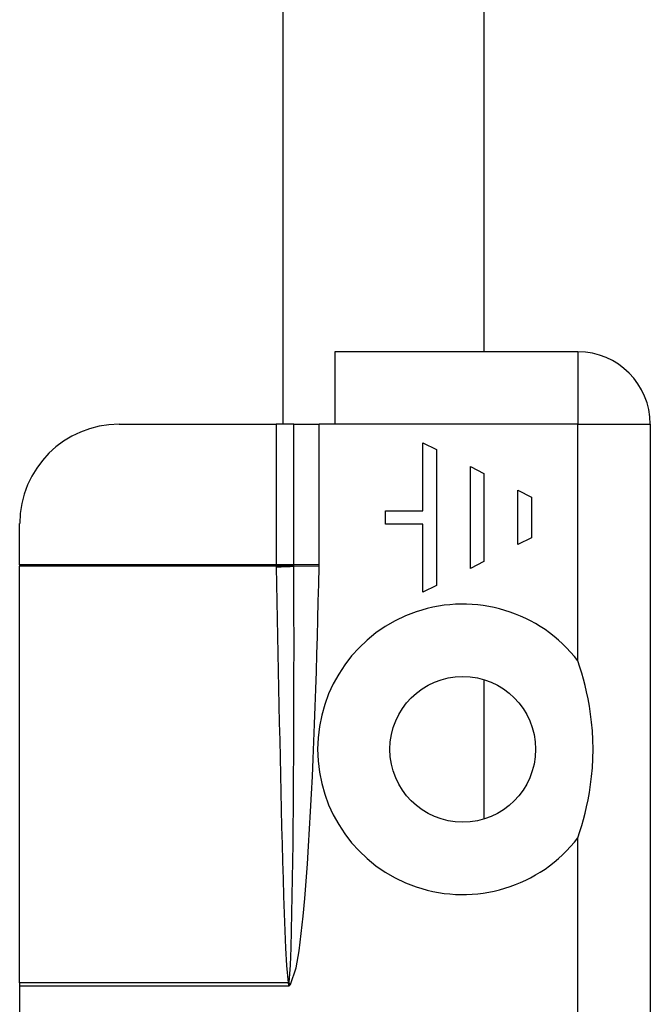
# Model space of a CAD drawing. Header units: inches. Extents: x 4 to 114, y 7 to 59.
# Tile 62 of 98: x 25.843 to 26.593, y 30.022 to 31.192. Entities that reach past the tile are written whole.
import ezdxf

# ---------------------------------------------------------------- set-up
doc = ezdxf.new("R2010")
doc.units = ezdxf.units.IN
doc.header["$MEASUREMENT"] = 0
doc.layers.add('Visible Edges(ANSI)', color=7, linetype='Continuous', lineweight=25)
doc.layers.add('Visible Tangent Edges(ANSI)', color=7, linetype='Continuous', lineweight=25)

msp = doc.modelspace()

# ---------------------------------------------------------------- linework, layer by layer
at = {"layer": 'Visible Edges(ANSI)'}
for p, q in [((26.156, 32.2579), (26.156, 30.7114)), ((26.3952, 32.1719), (26.3952, 30.7974)), ((26.507, 30.7974), (26.218, 30.7974)), ((26.218, 30.7974), (26.218, 30.7114)), ((25.9612, 30.7114), (26.148, 30.7114)), ((26.1691, 30.7114), (26.148, 30.7114)), ((26.1691, 30.7114), (26.1992, 30.7114)), ((26.218, 30.7114), (26.1992, 30.7114)), ((26.593, 30.7114), (26.593, 29.1334)), ((26.3225, 30.6894), (26.3386, 30.6813)), ((26.3225, 30.6086), (26.3225, 30.6894)), ((26.3386, 30.6813), (26.3386, 30.5199)), ((26.379, 30.54), (26.379, 30.6611)), ((26.379, 30.6611), (26.3951, 30.653)), ((26.3951, 30.653), (26.3951, 30.5481)), ((26.4355, 30.6329), (26.4516, 30.6248)), ((26.4355, 30.5683), (26.4355, 30.6329)), ((26.4516, 30.6248), (26.4516, 30.5764)), ((26.2781, 30.5925), (26.2781, 30.6086)), ((26.2781, 30.6086), (26.3225, 30.6086)), ((25.843, 30.5443), (25.843, 30.5933)), ((26.3225, 30.5925), (26.2781, 30.5925)), ((26.3225, 30.5118), (26.3225, 30.5925)), ((26.4516, 30.5764), (26.4355, 30.5683)), ((25.843, 30.5443), (25.843, 30.5428)), ((25.843, 30.0475), (25.843, 30.5428)), ((26.3951, 30.5481), (26.379, 30.54)), ((26.3386, 30.5199), (26.3225, 30.5118)), ((26.3952, 30.4079), (26.3952, 30.2421)), ((25.843, 30.0475), (25.843, 30.0434)), ((25.843, 30.0434), (25.843, 29.9974))]:
    msp.add_line(p, q, dxfattribs=at)
at = {"layer": 'Visible Edges(ANSI)', "flags": 128}
msp.add_lwpolyline([(26.507, 30.22), (26.5094, 30.2272), (26.5116, 30.2344), (26.5137, 30.2417), (26.5155, 30.2491), (26.5173, 30.2568), (26.5191, 30.265), (26.5206, 30.2738), (26.522, 30.2831), (26.5232, 30.2929), (26.5241, 30.3031), (26.5247, 30.3138), (26.5249, 30.325), (26.5247, 30.3362), (26.5241, 30.3469), (26.5232, 30.3571), (26.522, 30.3669), (26.5206, 30.3762), (26.5191, 30.3849), (26.5173, 30.3932), (26.5155, 30.4009), (26.5137, 30.4083), (26.5116, 30.4156), (26.5094, 30.4228), (26.507, 30.43)], dxfattribs=at)
at = {"layer": 'Visible Edges(ANSI)'}
msp.add_circle((26.37, 30.325), 0.0866, dxfattribs=at)
for centre, radius, start, end in [((26.507, 30.7114), 0.086, 0, 90), ((25.9612, 30.5933), 0.1181, 90, 180)]:
    msp.add_arc(centre, radius, start, end, dxfattribs=at)
at = {"layer": 'Visible Tangent Edges(ANSI)'}
for p, q in [((26.507, 30.7974), (26.507, 30.7114)), ((26.148, 30.7114), (26.148, 30.5443)), ((26.1691, 30.5443), (26.1691, 30.7114)), ((26.1992, 30.5443), (26.1992, 30.7114)), ((26.507, 30.7114), (26.218, 30.7114)), ((26.507, 30.43), (26.507, 30.7114)), ((26.507, 30.7114), (26.593, 30.7114)), ((26.148, 30.5443), (25.843, 30.5443)), ((26.148, 30.5428), (25.843, 30.5428)), ((26.1691, 30.5443), (26.148, 30.5443)), ((26.1992, 30.5443), (26.1691, 30.5443)), ((26.1992, 30.5421), (26.1691, 30.5427)), ((26.507, 29.4031), (26.507, 30.22)), ((26.1623, 30.0475), (25.843, 30.0475)), ((26.163, 30.0434), (25.843, 30.0434)), ((26.1625, 30.0469), (26.163, 30.0434)), ((26.163, 30.0434), (26.1635, 30.047)), ((26.163, 30.0434), (26.1651, 30.0456)), ((26.1651, 30.0456), (26.1635, 30.047))]:
    msp.add_line(p, q, dxfattribs=at)
at = {"layer": 'Visible Tangent Edges(ANSI)', "flags": 128}
for points in [[(26.148, 30.5443), (26.148, 30.5443), (26.148, 30.5442), (26.148, 30.5441), (26.148, 30.5441), (26.148, 30.544), (26.148, 30.5439), (26.148, 30.5439), (26.148, 30.5438), (26.148, 30.5438), (26.148, 30.5437), (26.148, 30.5436), (26.148, 30.5436), (26.148, 30.5435), (26.148, 30.5435), (26.148, 30.5434), (26.148, 30.5433), (26.148, 30.5433), (26.148, 30.5432), (26.148, 30.5431), (26.148, 30.5431), (26.148, 30.543), (26.148, 30.543), (26.148, 30.5429), (26.148, 30.5428)], [(26.148, 30.5428), (26.148, 30.5428), (26.148, 30.5428), (26.1481, 30.5427), (26.1481, 30.5427), (26.1481, 30.5426), (26.1481, 30.5426), (26.1481, 30.5425), (26.1481, 30.5425), (26.1481, 30.5425), (26.1481, 30.5424), (26.1481, 30.5424), (26.1481, 30.5423), (26.1481, 30.5423), (26.1481, 30.5423), (26.1481, 30.5422), (26.1481, 30.5422), (26.1481, 30.5421), (26.1481, 30.5421), (26.1481, 30.542), (26.1481, 30.542), (26.1481, 30.542), (26.1481, 30.5419), (26.1481, 30.5419), (26.1481, 30.5418)], [(26.1637, 30.0478), (26.1652, 30.0683), (26.1659, 30.0889), (26.1665, 30.1095), (26.1669, 30.1302), (26.1673, 30.1508), (26.1676, 30.1714), (26.1679, 30.192), (26.1682, 30.2127), (26.1684, 30.2333), (26.1686, 30.2539), (26.1687, 30.2745), (26.1688, 30.2952), (26.169, 30.3158), (26.169, 30.3364), (26.1691, 30.3571), (26.1692, 30.3777), (26.1692, 30.3983), (26.1692, 30.4189), (26.1693, 30.4396), (26.1693, 30.4602), (26.1692, 30.4808), (26.1692, 30.5015), (26.1692, 30.5221), (26.1691, 30.5427)], [(26.1691, 30.5441), (26.1691, 30.5441), (26.1691, 30.5441), (26.1691, 30.5441), (26.1691, 30.5441), (26.1691, 30.5441), (26.1691, 30.5441), (26.1691, 30.5442), (26.1691, 30.5442), (26.1691, 30.5442), (26.1691, 30.5442), (26.1691, 30.5442), (26.1691, 30.5442), (26.1691, 30.5442), (26.1691, 30.5442), (26.1691, 30.5442), (26.1691, 30.5442), (26.1691, 30.5443), (26.1691, 30.5443), (26.1691, 30.5443), (26.1691, 30.5443), (26.1691, 30.5443), (26.1691, 30.5443), (26.1691, 30.5443), (26.1691, 30.5443)], [(26.1691, 30.5427), (26.1691, 30.5428), (26.1691, 30.5428), (26.1691, 30.5429), (26.1691, 30.5429), (26.1691, 30.543), (26.1691, 30.5431), (26.1691, 30.5431), (26.1691, 30.5432), (26.1691, 30.5432), (26.1691, 30.5433), (26.1691, 30.5433), (26.1691, 30.5434), (26.1691, 30.5435), (26.1691, 30.5435), (26.1691, 30.5436), (26.1691, 30.5436), (26.1691, 30.5437), (26.1691, 30.5437), (26.1691, 30.5438), (26.1691, 30.5439), (26.1691, 30.5439), (26.1691, 30.544), (26.1691, 30.544), (26.1691, 30.5441)], [(26.1992, 30.5421), (26.1992, 30.5422), (26.1992, 30.5423), (26.1992, 30.5424), (26.1992, 30.5425), (26.1992, 30.5426), (26.1992, 30.5427), (26.1992, 30.5427), (26.1992, 30.5428), (26.1992, 30.5429), (26.1992, 30.543), (26.1992, 30.5431), (26.1992, 30.5432), (26.1992, 30.5433), (26.1992, 30.5434), (26.1992, 30.5435), (26.1992, 30.5436), (26.1992, 30.5437), (26.1992, 30.5438), (26.1992, 30.5439), (26.1992, 30.5439), (26.1992, 30.544), (26.1992, 30.5441), (26.1992, 30.5442), (26.1992, 30.5443)], [(26.1481, 30.5418), (26.1485, 30.5212), (26.1489, 30.5006), (26.1493, 30.48), (26.1497, 30.4594), (26.1501, 30.4388), (26.1505, 30.4182), (26.151, 30.3976), (26.1514, 30.377), (26.1518, 30.3564), (26.1523, 30.3358), (26.1527, 30.3152), (26.1532, 30.2946), (26.1536, 30.274), (26.1541, 30.2534), (26.1546, 30.2328), (26.1551, 30.2122), (26.1557, 30.1916), (26.1563, 30.171), (26.1569, 30.1504), (26.1575, 30.1298), (26.1583, 30.1092), (26.1592, 30.0886), (26.1603, 30.068), (26.1623, 30.0475)], [(26.1651, 30.0456), (26.1718, 30.0652), (26.1753, 30.0857), (26.178, 30.1062), (26.1802, 30.1269), (26.1821, 30.1476), (26.1838, 30.1683), (26.1853, 30.1891), (26.1867, 30.2099), (26.1879, 30.2306), (26.1891, 30.2513), (26.1902, 30.2721), (26.1912, 30.2929), (26.1921, 30.3136), (26.193, 30.3344), (26.1938, 30.3551), (26.1946, 30.3759), (26.1953, 30.3967), (26.196, 30.4174), (26.1966, 30.4382), (26.1972, 30.459), (26.1977, 30.4798), (26.1982, 30.5005), (26.1987, 30.5213), (26.1992, 30.5421)], [(26.1623, 30.0475), (26.1623, 30.0475), (26.1623, 30.0475), (26.1623, 30.0474), (26.1624, 30.0474), (26.1624, 30.0474), (26.1624, 30.0474), (26.1624, 30.0473), (26.1624, 30.0473), (26.1624, 30.0473), (26.1624, 30.0473), (26.1624, 30.0472), (26.1624, 30.0472), (26.1624, 30.0472), (26.1624, 30.0472), (26.1624, 30.0471), (26.1624, 30.0471), (26.1624, 30.0471), (26.1624, 30.0471), (26.1624, 30.047), (26.1625, 30.047), (26.1625, 30.047), (26.1625, 30.047), (26.1625, 30.0469), (26.1625, 30.0469)], [(26.1635, 30.047), (26.1636, 30.0471), (26.1636, 30.0471), (26.1636, 30.0471), (26.1636, 30.0472), (26.1636, 30.0472), (26.1636, 30.0472), (26.1636, 30.0473), (26.1636, 30.0473), (26.1636, 30.0473), (26.1636, 30.0474), (26.1637, 30.0474), (26.1637, 30.0474), (26.1637, 30.0475), (26.1637, 30.0475), (26.1637, 30.0475), (26.1637, 30.0476), (26.1637, 30.0476), (26.1637, 30.0476), (26.1637, 30.0477), (26.1637, 30.0477), (26.1637, 30.0477), (26.1637, 30.0478), (26.1637, 30.0478), (26.1637, 30.0478)]]:
    msp.add_lwpolyline(points, dxfattribs=at)
at = {"layer": 'Visible Tangent Edges(ANSI)'}
msp.add_arc((26.37, 30.325), 0.1726, 37.4694, 322.5306, dxfattribs=at)
for centre, major_axis, ratio, start_param, end_param in [((26.148, 30.5442), (0.0275, 0.001), 0.047596, 4.71061, 5.58098), ((26.1481, 30.5432), (-0.0276, -0.0005), 0.04762, 1.569859, 2.438449), ((26.1623, 30.0488), (0.0268, 0.0064), 0.046335, 4.701347, 4.753684), ((26.1625, 30.048), (-0.0273, -0.0034), 0.040384, 1.565785, 1.605152)]:
    msp.add_ellipse(centre, major_axis=major_axis, ratio=ratio, start_param=start_param, end_param=end_param, dxfattribs=at)

doc.saveas('drawing.dxf')
